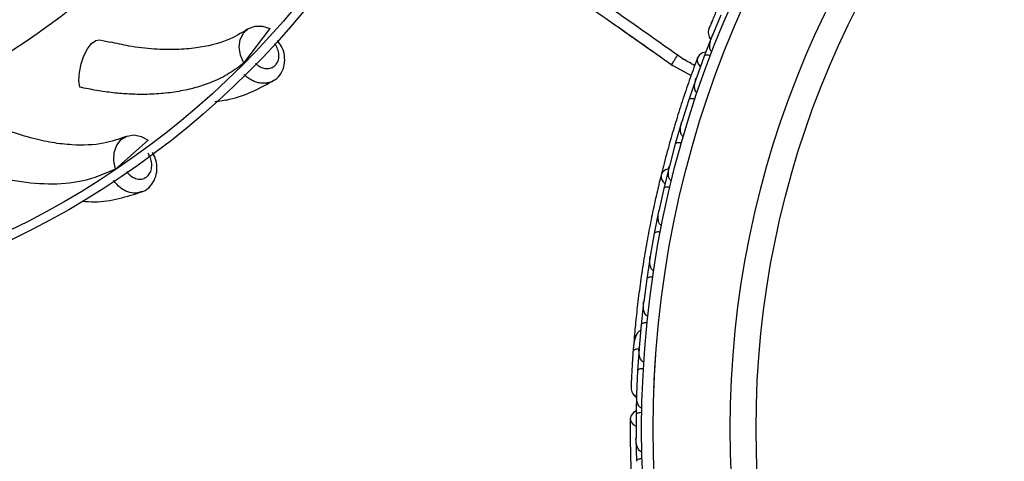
# Model space of a CAD drawing. Header units: millimetres. Extents: x 67.9 to 154, y 110.8 to 178.6.
# Tile 94 of 109: x 130.4 to 134.7, y 121.2 to 123.1. Entities that reach past the tile are written whole.
import ezdxf

# ---------------------------------------------------------------- set-up
doc = ezdxf.new("R2010")
doc.units = ezdxf.units.MM
doc.styles.add('SLDTEXTSTYLE0', font='TXT', dxfattribs={"width": 0.75})
doc.dimstyles.new('SLDDIMSTYLE0', dxfattribs={"dimtxt": 3.5, "dimasz": 3.302, "dimexe": 0, "dimexo": 0.0625, "dimgap": 0.875, "dimtad": 1, "dimdec": 0, "dimlfac": 20, "dimrnd": 1e-09, "dimzin": 12, "dimdsep": 46, "dimtxsty": 'SLDTEXTSTYLE0', "dimsah": 1, "dimcen": 0.09, "dimadec": 0, "dimazin": 3, "dimtfac": 1, "dimtofl": 0, "dimtmove": 0, "dimatfit": 3, "dimfxl": 1, "dimfrac": 2, "dimtolj": 1, "dimtzin": 12, "dimarcsym": 0})

# ---------------------------------------------------------------- blocks, each defined once
blk = doc.blocks.new('_D')
at = {"color": 7, "linetype": 'Continuous', "lineweight": 18, "transparency": 16777216}
for p, q in [((130.226, 141.8453), (153.9517, 141.8453)), ((152.9517, 141.8453), (152.9517, 114.3453)), ((129.4723, 114.3453), (153.9517, 114.3453))]:
    blk.add_line(p, q, dxfattribs=at)
for points in [[(152.9517, 141.8453), (152.4437, 138.5433), (153.4597, 138.5433)], [(152.9517, 114.3453), (153.4597, 117.6473), (152.4437, 117.6473)]]:
    blk.add_solid(points, dxfattribs=at)
at = {"color": 7, "linetype": 'Continuous', "lineweight": 18, "transparency": 16777216, "insert": (148.44, 125.2081), "char_height": 3.5, "attachment_point": 1, "rotation": 90, "style": 'SLDTEXTSTYLE0'}
blk.add_mtext('550', dxfattribs=at)

msp = doc.modelspace()

# ---------------------------------------------------------------- linework, layer by layer
at = {"color": 7, "linetype": 'Continuous', "lineweight": 25}
for p, q in [((133.5104, 123.1655), (133.4717, 123.0712)), ((131.4257, 122.9559), (131.5408, 123.1075)), ((130.7961, 123.0582), (130.8419, 123.0479)), ((133.1353, 123.0622), (133.1869, 123.026)), ((133.4743, 123.0791), (133.4383, 122.9869)), ((133.4738, 123.0764), (133.4716, 123.0711)), ((133.158, 123.0461), (133.2134, 123.0072)), ((133.4384, 122.9869), (133.4036, 122.8911)), ((133.2884, 122.9528), (133.3807, 122.9024)), ((133.4023, 122.8886), (133.3705, 122.7955)), ((133.406, 122.8977), (133.4037, 122.8915)), ((133.3706, 122.7955), (133.3403, 122.6989)), ((133.3391, 122.6963), (133.3116, 122.6024)), ((133.3425, 122.706), (133.3404, 122.6992)), ((130.8656, 122.4927), (131.008, 122.6189)), ((133.3116, 122.6023), (133.2857, 122.5049)), ((133.2846, 122.5023), (133.2613, 122.4074)), ((133.2876, 122.5122), (133.2857, 122.5051)), ((133.2614, 122.4074), (133.2397, 122.3091)), ((133.2388, 122.3064), (133.2196, 122.2107)), ((133.2414, 122.3164), (133.2397, 122.3092)), ((133.2197, 122.2107), (133.2024, 122.1115)), ((133.2016, 122.1088), (133.1866, 122.0123)), ((133.2036, 122.1187), (133.2024, 122.1116)), ((133.1867, 122.0123), (133.1737, 121.9121)), ((133.173, 121.9095), (133.1622, 121.812)), ((133.1746, 121.919), (133.1736, 121.9121)), ((133.1623, 121.812), (133.1537, 121.7111)), ((133.1312, 121.7456), (133.1277, 121.7019)), ((133.1542, 121.7173), (133.1536, 121.711)), ((133.1531, 121.7083), (133.1466, 121.61)), ((133.1466, 121.61), (133.1425, 121.5081)), ((133.1423, 121.5164), (133.14, 121.4175)), ((133.1427, 121.5138), (133.1425, 121.508)), ((133.1401, 121.4175), (133.1401, 121.3156)), ((133.1398, 121.3128), (133.1418, 121.2145)), ((133.1401, 121.3226), (133.1401, 121.316))]:
    msp.add_line(p, q, dxfattribs=at)
at = {"color": 7, "linetype": 'Continuous', "lineweight": 25, "flags": 128}
for points in [[(131.4257, 122.9559), (131.4111, 122.9902), (131.4059, 123.0256), (131.4106, 123.0588), (131.4249, 123.0868), (131.4473, 123.1071), (131.4759, 123.1178), (131.508, 123.1179), (131.5408, 123.1075)], [(130.709, 122.8509), (130.7058, 122.8806), (130.708, 122.9154), (130.7156, 122.9523), (130.7277, 122.9878), (130.7434, 123.0185), (130.7611, 123.0418), (130.7792, 123.0555), (130.7961, 123.0582)], [(133.4444, 123.0033), (133.4308, 123.0006), (133.4169, 122.9923), (133.4088, 122.9797), (133.4076, 122.9646), (133.4136, 122.9493), (133.421, 122.9403)], [(130.8656, 122.4927), (130.8579, 122.5292), (130.8597, 122.5649), (130.8708, 122.5965), (130.8903, 122.6212), (130.9162, 122.6368), (130.9464, 122.6417), (130.9779, 122.6355), (131.008, 122.6189)], [(133.2823, 122.4938), (133.2681, 122.4891), (133.2558, 122.4791), (133.2496, 122.4656), (133.2504, 122.4507), (133.2582, 122.4364), (133.2661, 122.4288)], [(133.14, 121.435), (133.1282, 121.4278), (133.118, 121.4152), (133.1147, 121.4006), (133.1188, 121.386), (133.1296, 121.3737), (133.1396, 121.3678)]]:
    msp.add_lwpolyline(points, dxfattribs=at)
at = {"color": 1, "linetype": 'Continuous', "lineweight": 25, "flags": 128}
msp.add_lwpolyline([(133.1533, 121.7074), (133.1501, 121.707), (133.1424, 121.7056), (133.136, 121.7037), (133.1312, 121.7014), (133.1281, 121.6987), (133.127, 121.6958)], dxfattribs=at)
at = {"color": 7, "linetype": 'Continuous', "lineweight": 25}
for centre, radius in [((128.7942, 125.568), 3.75), ((128.7942, 125.568), 3.71), ((137.7395, 121.3562), 4.575), ((137.7395, 121.3562), 4.525), ((137.7395, 121.3562), 4.188), ((137.7395, 121.3562), 4.075)]:
    msp.add_circle(centre, radius, dxfattribs=at)
for centre, radius, start, end in [((128.7942, 125.568), 3.0251, 270, 349.4956), ((128.7942, 125.568), 2.687, 270, 345.3161), ((133.1566, 121.7456), 0.0257, 125.6192, 171.099)]:
    msp.add_arc(centre, radius, start, end, dxfattribs=at)
for points, knots in [([(132.7265, 123.3464), (132.7729, 123.3143), (132.8654, 123.2502), (133.0573, 123.1177), (133.2026, 123.0148), (133.2995, 122.9462)], [0, 0, 0, 0, 0.2511362, 0.5005374, 1, 1, 1, 1]), ([(133.5226, 123.2558), (133.5187, 123.2471), (133.5108, 123.2296), (133.4989, 123.2025), (133.4877, 123.1765), (133.4777, 123.1528), (133.4693, 123.1328), (133.4631, 123.1178), (133.4592, 123.1082), (133.4587, 123.107), (133.4585, 123.1065)], [0, 0, 0, 0, 0.125334, 0.250235, 0.375705, 0.501507, 0.627081, 0.752403, 0.878333, 1, 1, 1, 1]), ([(133.0033, 123.2156), (133.0604, 123.1758), (133.1758, 123.0954), (133.2895, 123.0146), (133.347, 122.9737)], [0, 0, 0, 0, 0.494712, 1, 1, 1, 1]), ([(133.0244, 123.1399), (133.0368, 123.1313), (133.1123, 123.0788), (133.189, 123.0245), (133.253, 122.9792)], [0, 0, 0, 0, 0.1644886, 1, 1, 1, 1]), ([(131.4429, 123.1042), (131.4141, 123.0869), (131.3518, 123.0496), (131.2416, 123.0232), (131.1317, 123.0138), (131.0331, 123.0161), (130.9358, 123.0264), (130.8693, 123.0419), (130.842, 123.0482)], [0, 0, 0, 0, 0.211929, 0.457553, 0.594347, 0.738978, 0.893006, 1, 1, 1, 1]), ([(133.4585, 123.1066), (133.4574, 123.1025), (133.4553, 123.0946), (133.4558, 123.0825), (133.4588, 123.0718), (133.4623, 123.0638), (133.4657, 123.0604), (133.4666, 123.0595)], [0, 0, 0, 0, 0.25091, 0.490928, 0.714443, 0.918171, 1, 1, 1, 1]), ([(133.4692, 123.1326), (133.4663, 123.1256), (133.4606, 123.1118), (133.4593, 123.1084), (133.4586, 123.1067)], [0, 0, 0, 0, 0.499789, 1, 1, 1, 1]), ([(131.5571, 122.8811), (131.5588, 122.8819), (131.5727, 122.8879), (131.5906, 122.9115), (131.6053, 122.948), (131.6055, 122.989), (131.5949, 123.0268), (131.5794, 123.0466), (131.5728, 123.055)], [0, 0, 0, 0, 0.0298, 0.235894, 0.433477, 0.635129, 0.844714, 1, 1, 1, 1]), ([(133.4724, 123.0062), (133.472, 123.0064), (133.4706, 123.007), (133.4681, 123.0088), (133.4649, 123.0131), (133.4616, 123.0238), (133.4622, 123.0387), (133.4656, 123.0559), (133.4691, 123.0663), (133.4712, 123.0714), (133.4712, 123.0715)], [0, 0, 0, 0, 0.0165279, 0.0607653, 0.1238722, 0.2334997, 0.5249132, 0.7588895, 0.9964268, 1, 1, 1, 1]), ([(133.4092, 122.9807), (133.3985, 122.9518), (133.3782, 122.8968), (133.3462, 122.803), (133.3171, 122.7114), (133.2893, 122.6167), (133.2675, 122.5376), (133.255, 122.4871), (133.2514, 122.4725)], [0, 0, 0, 0, 0.218056, 0.41472, 0.591204, 0.748988, 0.927243, 1, 1, 1, 1]), ([(133.2963, 122.9492), (133.2962, 122.9491), (133.2958, 122.9487), (133.2983, 122.953), (133.3034, 122.9615), (133.3109, 122.9737), (133.3173, 122.984), (133.3211, 122.99), (133.3218, 122.9912), (133.322, 122.9915)], [0, 0, 0, 0, 0.0812849, 0.2967112, 0.5122254, 0.7283817, 0.9445295, 0.9880271, 1, 1, 1, 1]), ([(133.3962, 122.945), (133.3909, 122.948), (133.3758, 122.9566), (133.3592, 122.9663), (133.3489, 122.9724), (133.3475, 122.9734), (133.347, 122.9737)], [0, 0, 0, 0, 0.284604, 0.805127, 0.931459, 1, 1, 1, 1]), ([(133.4653, 122.9879), (133.4639, 122.9884), (133.4599, 122.9898), (133.4535, 122.9912), (133.4467, 122.9915), (133.4413, 122.9904), (133.439, 122.9886), (133.4384, 122.9873), (133.4383, 122.9871), (133.4383, 122.987)], [0, 0, 0, 0, 0.11528, 0.305681, 0.50129, 0.725661, 0.950196, 0.99347, 1, 1, 1, 1]), ([(131.4257, 122.9559), (131.4054, 122.9405), (131.3645, 122.9094), (131.2956, 122.8755), (131.2242, 122.8502), (131.152, 122.833), (131.0748, 122.8222), (130.9991, 122.8183), (130.9258, 122.8198), (130.8558, 122.8255), (130.7835, 122.8353), (130.7339, 122.8457), (130.709, 122.8509)], [0, 0, 0, 0, 0.123178, 0.247616, 0.351378, 0.455862, 0.559624, 0.664103, 0.747104, 0.830478, 0.915033, 1, 1, 1, 1]), ([(131.2988, 122.7879), (131.3207, 122.7906), (131.381, 122.798), (131.4685, 122.8312), (131.5294, 122.865), (131.5608, 122.8823)], [0, 0, 0, 0, 0.216749, 0.596394, 1, 1, 1, 1]), ([(133.4072, 122.8266), (133.4062, 122.827), (133.4049, 122.8276), (133.4026, 122.8294), (133.3993, 122.8332), (133.3969, 122.8406), (133.3952, 122.8548), (133.3973, 122.872), (133.4012, 122.8857), (133.4032, 122.8915), (133.4033, 122.8916)], [0, 0, 0, 0, 0.0439924, 0.0565425, 0.1182118, 0.2485839, 0.3779124, 0.7339208, 0.9964229, 1, 1, 1, 1]), ([(133.3975, 122.7977), (133.3973, 122.7978), (133.3946, 122.7987), (133.3893, 122.8), (133.3822, 122.8007), (133.376, 122.8001), (133.3721, 122.7983), (133.3708, 122.7965), (133.3705, 122.7957), (133.3705, 122.7956)], [0, 0, 0, 0, 0.016361, 0.206885, 0.398546, 0.599431, 0.830981, 0.993482, 1, 1, 1, 1]), ([(130.9114, 122.6348), (130.8797, 122.6235), (130.8114, 122.5991), (130.6981, 122.5947), (130.5885, 122.6068), (130.4923, 122.6285), (130.4039, 122.6556), (130.3469, 122.6813), (130.3265, 122.6905)], [0, 0, 0, 0, 0.216619, 0.46768, 0.6075, 0.755333, 0.912769, 1, 1, 1, 1]), ([(133.3468, 122.6348), (133.346, 122.635), (133.3445, 122.6356), (133.3419, 122.6374), (133.3384, 122.6414), (133.3358, 122.6484), (133.3335, 122.6623), (133.3349, 122.6795), (133.3381, 122.6934), (133.3399, 122.6992), (133.3399, 122.6993)], [0, 0, 0, 0, 0.0336188, 0.0647198, 0.1259403, 0.2511281, 0.3754616, 0.735616, 0.9964191, 1, 1, 1, 1]), ([(133.3384, 122.6058), (133.3369, 122.6062), (133.3329, 122.6072), (133.3264, 122.608), (133.3196, 122.6077), (133.3143, 122.6061), (133.3121, 122.6041), (133.3116, 122.6027), (133.3115, 122.6025), (133.3115, 122.6025)], [0, 0, 0, 0, 0.1157169, 0.3058088, 0.5011944, 0.7257089, 0.9503963, 0.9934905, 1, 1, 1, 1]), ([(130.9154, 122.4813), (130.9157, 122.4809), (130.9207, 122.4738), (130.9326, 122.4615), (130.9531, 122.4503), (130.9746, 122.4471), (130.9921, 122.4517), (131.0068, 122.4617), (131.0181, 122.4767), (131.0246, 122.4989), (131.024, 122.5234), (131.0173, 122.5454), (131.0097, 122.5573), (131.0066, 122.5621)], [0, 0, 0, 0, 0.005694, 0.112654, 0.219614, 0.326525, 0.433364, 0.500187, 0.606934, 0.71368, 0.820454, 0.927294, 1, 1, 1, 1]), ([(130.979, 122.3935), (130.9811, 122.394), (130.9962, 122.3972), (131.0187, 122.417), (131.0402, 122.4499), (131.0484, 122.4901), (131.0451, 122.5306), (131.033, 122.5542), (131.0275, 122.565)], [0, 0, 0, 0, 0.033415, 0.23451, 0.4273, 0.624061, 0.828562, 1, 1, 1, 1]), ([(130.8656, 122.4927), (130.8179, 122.4721), (130.7301, 122.4342), (130.5743, 122.4222), (130.4265, 122.4373), (130.2811, 122.473), (130.1888, 122.5106), (130.1422, 122.5295)], [0, 0, 0, 0, 0.247518, 0.455766, 0.664008, 0.830435, 1, 1, 1, 1]), ([(133.295, 122.4412), (133.2944, 122.4413), (133.2927, 122.4418), (133.2898, 122.4436), (133.2851, 122.4492), (133.2822, 122.4584), (133.2801, 122.478), (133.2823, 122.4935), (133.2853, 122.5051), (133.2853, 122.5052)], [0, 0, 0, 0, 0.02335, 0.073462, 0.134698, 0.325553, 0.472796, 0.996411, 1, 1, 1, 1]), ([(133.2499, 122.4672), (133.2445, 122.4449), (133.2336, 122.4002), (133.215, 122.3165), (133.1963, 122.2242), (133.1785, 122.1256), (133.1627, 122.0245), (133.1493, 121.9255), (133.1386, 121.8311), (133.1337, 121.7766), (133.1312, 121.7493)], [0, 0, 0, 0, 0.125142, 0.249793, 0.374676, 0.499862, 0.624967, 0.750259, 0.875063, 1, 1, 1, 1]), ([(133.288, 122.412), (133.2864, 122.4123), (133.2823, 122.4132), (133.2758, 122.4137), (133.269, 122.4131), (133.2638, 122.4113), (133.2618, 122.4091), (133.2613, 122.4078), (133.2612, 122.4075), (133.2612, 122.4075)], [0, 0, 0, 0, 0.115812, 0.305837, 0.501174, 0.72572, 0.95044, 0.993495, 1, 1, 1, 1]), ([(130.7199, 122.3522), (130.738, 122.3509), (130.7946, 122.3468), (130.8831, 122.3622), (130.9495, 122.3833), (130.9837, 122.3942)], [0, 0, 0, 0, 0.1854859, 0.5802845, 1, 1, 1, 1]), ([(133.2518, 122.2459), (133.2515, 122.2459), (133.2504, 122.2462), (133.2481, 122.2471), (133.2451, 122.2494), (133.241, 122.2549), (133.2382, 122.2632), (133.2353, 122.2821), (133.2368, 122.2976), (133.2393, 122.3093), (133.2393, 122.3093)], [0, 0, 0, 0, 0.013073, 0.044023, 0.100225, 0.166357, 0.329721, 0.473923, 0.996413, 1, 1, 1, 1]), ([(133.2461, 122.2164), (133.2459, 122.2165), (133.2431, 122.217), (133.2377, 122.2176), (133.2305, 122.2173), (133.2245, 122.2159), (133.2208, 122.2136), (133.2197, 122.2117), (133.2196, 122.2108), (133.2195, 122.2108)], [0, 0, 0, 0, 0.016742, 0.207072, 0.39855, 0.599335, 0.831038, 0.993495, 1, 1, 1, 1]), ([(133.2172, 122.0488), (133.2171, 122.0488), (133.2159, 122.049), (133.2133, 122.0499), (133.2093, 122.053), (133.204, 122.0611), (133.2005, 122.075), (133.1997, 122.093), (133.2009, 122.1054), (133.2019, 122.1116), (133.2019, 122.1117)], [0, 0, 0, 0, 0.002835, 0.050977, 0.110337, 0.207812, 0.453185, 0.72164, 0.996415, 1, 1, 1, 1]), ([(133.2128, 122.0191), (133.2125, 122.0191), (133.2097, 122.0195), (133.2043, 122.0198), (133.1972, 122.0193), (133.1912, 122.0176), (133.1876, 122.0152), (133.1866, 122.0132), (133.1865, 122.0123), (133.1865, 122.0123)], [0, 0, 0, 0, 0.016652, 0.207028, 0.398551, 0.59936, 0.831024, 0.993492, 1, 1, 1, 1]), ([(133.1912, 121.8501), (133.1903, 121.8502), (133.1882, 121.8506), (133.1847, 121.8526), (133.1801, 121.8574), (133.1737, 121.8714), (133.1716, 121.8907), (133.1725, 121.9063), (133.1732, 121.9123), (133.1732, 121.9123)], [0, 0, 0, 0, 0.038857, 0.084812, 0.162938, 0.312696, 0.736905, 0.996415, 1, 1, 1, 1]), ([(133.188, 121.8199), (133.1865, 121.82), (133.1823, 121.8204), (133.1758, 121.82), (133.1691, 121.8186), (133.1642, 121.8161), (133.1624, 121.8137), (133.1621, 121.8123), (133.1621, 121.812), (133.1621, 121.812)], [0, 0, 0, 0, 0.11561, 0.30578, 0.501222, 0.725698, 0.950344, 0.993485, 1, 1, 1, 1]), ([(133.1603, 121.7875), (133.1584, 121.7864), (133.1519, 121.7831), (133.1406, 121.7688), (133.1305, 121.7401), (133.1282, 121.7108), (133.127, 121.6957)], [0, 0, 0, 0, 0.072206, 0.238092, 0.606551, 1, 1, 1, 1]), ([(133.1272, 121.699), (133.1265, 121.6894), (133.1251, 121.6704), (133.1232, 121.6408), (133.1216, 121.6125), (133.1202, 121.5869), (133.1192, 121.5652), (133.1185, 121.549), (133.1181, 121.5386), (133.1181, 121.5373), (133.1181, 121.5367)], [0, 0, 0, 0, 0.125334, 0.250235, 0.375705, 0.501507, 0.627081, 0.752403, 0.878333, 1, 1, 1, 1]), ([(133.154, 121.7059), (133.1534, 121.7059), (133.1476, 121.7058), (133.1388, 121.7039), (133.1297, 121.7006), (133.1271, 121.6975), (133.127, 121.6959), (133.127, 121.6958)], [0, 0, 0, 0, 0.031649, 0.346473, 0.661385, 0.976294, 1, 1, 1, 1]), ([(133.1739, 121.6496), (133.1732, 121.6496), (133.1714, 121.6498), (133.1682, 121.6512), (133.1637, 121.655), (133.1569, 121.6662), (133.1528, 121.6857), (133.1525, 121.7024), (133.1532, 121.7111), (133.1532, 121.7112)], [0, 0, 0, 0, 0.027389, 0.072139, 0.141885, 0.269095, 0.620342, 0.996419, 1, 1, 1, 1]), ([(133.218, 121.5354), (133.218, 121.5359), (133.2181, 121.5368), (133.2185, 121.5463), (133.2191, 121.5617), (133.2201, 121.5825), (133.2214, 121.6071), (133.223, 121.6344), (133.2249, 121.6631), (133.2262, 121.6817), (133.2269, 121.6911)], [0, 0, 0, 0, 0.11466, 0.242398, 0.369237, 0.495899, 0.622337, 0.748068, 0.873537, 1, 1, 1, 1]), ([(133.1248, 121.6641), (133.1248, 121.664), (133.1243, 121.6581), (133.124, 121.6523), (133.1236, 121.6465)], [0, 0, 0, 0, 0.017404, 1, 1, 1, 1]), ([(133.172, 121.6189), (133.1705, 121.619), (133.1663, 121.6191), (133.1598, 121.6185), (133.1532, 121.6168), (133.1484, 121.6141), (133.1467, 121.6116), (133.1465, 121.6102), (133.1465, 121.61), (133.1465, 121.6099)], [0, 0, 0, 0, 0.1153787, 0.305714, 0.5012752, 0.7256734, 0.9502371, 0.9934744, 1, 1, 1, 1]), ([(133.1192, 121.5649), (133.1189, 121.5574), (133.1182, 121.5424), (133.1181, 121.5388), (133.1181, 121.5369)], [0, 0, 0, 0, 0.499789, 1, 1, 1, 1]), ([(133.1181, 121.5368), (133.1184, 121.5326), (133.1191, 121.5244), (133.1237, 121.5132), (133.1302, 121.5042), (133.1362, 121.4979), (133.1405, 121.4959), (133.1418, 121.4954)], [0, 0, 0, 0, 0.25091, 0.490928, 0.714443, 0.918171, 1, 1, 1, 1]), ([(133.1654, 121.4473), (133.165, 121.4473), (133.1635, 121.4474), (133.1605, 121.4482), (133.156, 121.4512), (133.1493, 121.4601), (133.1447, 121.4743), (133.1421, 121.4917), (133.1418, 121.5026), (133.142, 121.5081), (133.142, 121.5082)], [0, 0, 0, 0, 0.016528, 0.060765, 0.123872, 0.2335, 0.524913, 0.758889, 0.996427, 1, 1, 1, 1]), ([(133.165, 121.4277), (133.1635, 121.4276), (133.1593, 121.4276), (133.1528, 121.4267), (133.1463, 121.4247), (133.1416, 121.4218), (133.1401, 121.4193), (133.1399, 121.4179), (133.1399, 121.4176), (133.1399, 121.4176)], [0, 0, 0, 0, 0.11528, 0.305681, 0.50129, 0.725661, 0.950196, 0.99347, 1, 1, 1, 1]), ([(133.1147, 121.4017), (133.1146, 121.3709), (133.1143, 121.3123), (133.1164, 121.2132), (133.1203, 121.1172), (133.1265, 121.0186), (133.1331, 120.9369), (133.1387, 120.8852), (133.1403, 120.8702)], [0, 0, 0, 0, 0.2180556, 0.4147202, 0.5912036, 0.7489875, 0.9272426, 1, 1, 1, 1]), ([(133.1656, 121.2562), (133.1645, 121.2563), (133.1631, 121.2563), (133.1603, 121.2572), (133.1559, 121.2597), (133.1511, 121.2658), (133.1447, 121.2786), (133.1408, 121.2955), (133.1397, 121.3097), (133.1397, 121.3158), (133.1397, 121.3159)], [0, 0, 0, 0, 0.043992, 0.056542, 0.118212, 0.248584, 0.377912, 0.733921, 0.996423, 1, 1, 1, 1]), ([(133.1663, 121.2258), (133.1661, 121.2258), (133.1633, 121.2257), (133.1579, 121.2251), (133.151, 121.2233), (133.1454, 121.2206), (133.1422, 121.2176), (133.1416, 121.2155), (133.1417, 121.2146), (133.1417, 121.2145)], [0, 0, 0, 0, 0.016361, 0.206885, 0.398546, 0.599431, 0.830981, 0.993482, 1, 1, 1, 1])]:
    msp.add_open_spline(points, degree=3, knots=knots, dxfattribs=at)
at = {"color": 1, "linetype": 'Continuous', "lineweight": 25}
for points, knots in [([(131.4768, 122.9544), (131.4772, 122.9541), (131.4835, 122.9481), (131.4976, 122.9383), (131.5199, 122.9314), (131.5415, 122.9325), (131.5578, 122.9404), (131.5703, 122.9531), (131.5785, 122.97), (131.5806, 122.993), (131.5749, 123.0168), (131.5671, 123.033), (131.5611, 123.0396), (131.5607, 123.0401)], [0, 0, 0, 0, 0.00609, 0.12049, 0.23489, 0.349238, 0.463508, 0.534979, 0.649152, 0.763323, 0.877524, 0.991796, 1, 1, 1, 1]), ([(131.5572, 122.8806), (131.5548, 122.879), (131.5477, 122.8742), (131.5339, 122.8697), (131.5166, 122.8671), (131.4986, 122.8679), (131.4802, 122.8721), (131.4619, 122.8796), (131.4435, 122.8906), (131.4325, 122.9006), (131.4269, 122.9056)], [0, 0, 0, 0, 0.067676, 0.199576, 0.327826, 0.459799, 0.588088, 0.720102, 0.857733, 1, 1, 1, 1]), ([(130.9789, 122.3938), (130.971, 122.3911), (130.9524, 122.3847), (130.9196, 122.3909), (130.8844, 122.4093), (130.8663, 122.4316), (130.8569, 122.4432)], [0, 0, 0, 0, 0.195059, 0.456802, 0.718624, 1, 1, 1, 1])]:
    msp.add_open_spline(points, degree=3, knots=knots, dxfattribs=at)

# ---------------------------------------------------------------- dimensions: what is measured, and where the dimension line sits
at = {"color": 7, "linetype": 'Continuous', "lineweight": 18}
dim = msp.add_linear_dim(base=(152.9517, 114.3453), p1=(129.226, 141.8453), p2=(128.4723, 114.3453), angle=90, dimstyle='SLDDIMSTYLE0', dxfattribs=at)
dim.commit()
dim.dimension.update_dxf_attribs({"geometry": '_D', "text_midpoint": (152.9517, 129.0873), "dimtype": 160})

doc.saveas('drawing.dxf')
